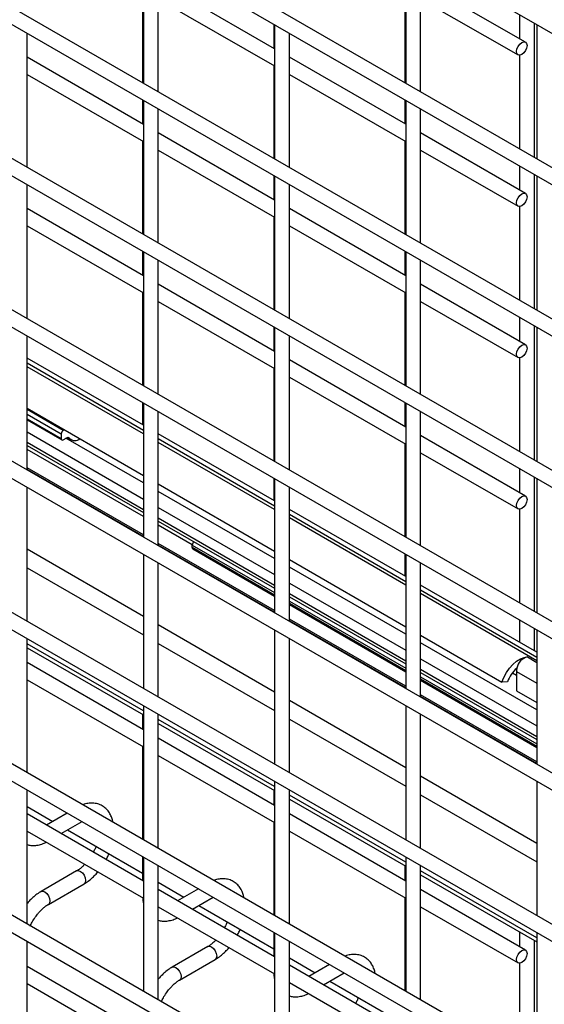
# Model space of a CAD drawing. Header units: inches. Extents: x 0.1 to 10.7, y 0.1 to 8.
# Tile 31 of 42: x 8.993 to 9.228, y 5.356 to 5.799. Entities that reach past the tile are written whole.
import ezdxf

# ---------------------------------------------------------------- set-up
doc = ezdxf.new("R2010")
doc.units = ezdxf.units.IN
doc.header["$MEASUREMENT"] = 0

msp = doc.modelspace()

# ---------------------------------------------------------------- linework, layer by layer
for p, q in [((8.779737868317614, 6.053441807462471), (9.727791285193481, 5.506142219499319)), ((9.727791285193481, 5.445794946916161), (8.779737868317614, 5.993094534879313)), ((8.779737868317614, 5.985396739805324), (9.727791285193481, 5.438097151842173)), ((9.727791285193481, 5.377749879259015), (8.779737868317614, 5.925049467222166)), ((8.779737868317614, 5.917351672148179), (9.727791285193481, 5.370052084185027)), ((9.727791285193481, 5.309704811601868), (8.779737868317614, 5.85700439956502)), ((8.779737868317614, 5.849306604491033), (9.727791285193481, 5.302007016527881)), ((9.048125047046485, 5.83046011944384), (9.048125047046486, 5.770112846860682)), ((9.165976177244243, 5.830471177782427), (9.165976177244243, 5.770123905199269)), ((9.054791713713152, 5.766264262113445), (9.054791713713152, 5.826611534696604)), ((9.172642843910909, 5.766275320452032), (9.172642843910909, 5.82662259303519)), ((9.107050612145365, 5.785647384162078), (9.054791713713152, 5.815815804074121)), ((9.219784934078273, 5.788612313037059), (9.172642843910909, 5.815826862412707)), ((9.047731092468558, 5.812194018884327), (9.047731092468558, 5.77034027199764)), ((9.165582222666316, 5.812205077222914), (9.165582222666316, 5.770351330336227)), ((9.054791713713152, 5.808118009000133), (9.107050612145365, 5.77794958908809)), ((9.17264284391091, 5.80812906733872), (9.216451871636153, 5.782838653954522)), ((9.217142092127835, 5.800933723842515), (9.217142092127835, 5.790137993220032)), ((9.106656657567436, 5.796670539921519), (9.106656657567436, 5.785874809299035)), ((9.107050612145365, 5.796443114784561), (9.107050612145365, 5.736095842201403)), ((9.223808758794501, 5.73673786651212), (9.223808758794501, 5.797085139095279)), ((9.224901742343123, 5.796454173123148), (9.224901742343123, 5.73610690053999)), ((8.995866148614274, 5.732236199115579), (8.995866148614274, 5.792583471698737)), ((9.11371727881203, 5.732247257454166), (9.11371727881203, 5.792594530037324)), ((9.727791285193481, 5.241659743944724), (8.779737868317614, 5.788959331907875)), ((9.048125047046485, 5.751619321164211), (8.995866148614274, 5.781787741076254)), ((9.165976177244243, 5.751630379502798), (9.11371727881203, 5.78179879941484)), ((9.217142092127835, 5.78268454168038), (9.217142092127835, 5.740586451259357)), ((8.779737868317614, 5.781261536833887), (9.727791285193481, 5.233961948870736)), ((9.106656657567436, 5.778177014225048), (9.106656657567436, 5.73632326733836)), ((8.995866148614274, 5.774089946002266), (9.048125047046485, 5.743921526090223)), ((9.11371727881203, 5.774101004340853), (9.165976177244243, 5.74393258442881)), ((9.047731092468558, 5.762642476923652), (9.047731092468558, 5.751846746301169)), ((9.048125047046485, 5.762415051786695), (9.048125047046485, 5.702067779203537)), ((9.165582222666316, 5.76265353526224), (9.165582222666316, 5.751857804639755)), ((9.165976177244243, 5.762426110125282), (9.165976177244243, 5.702078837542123)), ((9.054791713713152, 5.6982191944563), (9.054791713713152, 5.758566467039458)), ((9.172642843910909, 5.698230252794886), (9.172642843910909, 5.758577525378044)), ((9.107050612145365, 5.717602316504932), (9.054791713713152, 5.747770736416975)), ((9.219784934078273, 5.720567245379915), (9.172642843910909, 5.747781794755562)), ((9.047731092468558, 5.744148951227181), (9.047731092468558, 5.702295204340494)), ((9.165582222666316, 5.744160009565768), (9.165582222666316, 5.70230626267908)), ((9.054791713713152, 5.740072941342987), (9.107050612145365, 5.709904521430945)), ((9.172642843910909, 5.740083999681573), (9.216451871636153, 5.714793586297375)), ((9.217142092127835, 5.732888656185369), (9.217142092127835, 5.722092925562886)), ((9.106656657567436, 5.728625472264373), (9.106656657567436, 5.71782974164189)), ((9.223808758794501, 5.668692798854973), (9.223808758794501, 5.729040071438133)), ((8.995866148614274, 5.664191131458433), (8.995866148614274, 5.724538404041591)), ((9.107050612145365, 5.728398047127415), (9.107050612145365, 5.668050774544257)), ((9.11371727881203, 5.664202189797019), (9.11371727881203, 5.724549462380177)), ((9.224901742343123, 5.728409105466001), (9.224901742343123, 5.668061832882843)), ((9.727791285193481, 5.173614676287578), (8.779737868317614, 5.720914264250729)), ((8.779737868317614, 5.713216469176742), (9.727791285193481, 5.16591688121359)), ((9.048125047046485, 5.683574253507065), (8.995866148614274, 5.713742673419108)), ((9.165976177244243, 5.683585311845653), (9.11371727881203, 5.713753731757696)), ((9.217142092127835, 5.714639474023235), (9.217142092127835, 5.672541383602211)), ((9.106656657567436, 5.710131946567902), (9.106656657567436, 5.668278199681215)), ((8.995866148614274, 5.706044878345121), (9.048125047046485, 5.675876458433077)), ((9.11371727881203, 5.706055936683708), (9.165976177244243, 5.675887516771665)), ((9.047731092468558, 5.694597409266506), (9.047731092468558, 5.683801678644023)), ((9.048125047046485, 5.694369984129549), (9.048125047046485, 5.634022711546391)), ((9.165582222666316, 5.694608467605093), (9.165582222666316, 5.683812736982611)), ((9.165976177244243, 5.694381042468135), (9.165976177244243, 5.634033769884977)), ((9.054791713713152, 5.630174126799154), (9.054791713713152, 5.690521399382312)), ((9.172642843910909, 5.630185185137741), (9.172642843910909, 5.690532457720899)), ((9.047731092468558, 5.676103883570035), (9.047731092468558, 5.634250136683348)), ((9.107050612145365, 5.649557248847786), (9.054791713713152, 5.679725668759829)), ((9.165582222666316, 5.676114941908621), (9.165582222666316, 5.634261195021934)), ((9.219784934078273, 5.652522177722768), (9.172642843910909, 5.679736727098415)), ((9.054791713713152, 5.672027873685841), (9.107050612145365, 5.641859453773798)), ((9.17264284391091, 5.672038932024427), (9.216451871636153, 5.646748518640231)), ((9.217142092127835, 5.664843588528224), (9.217142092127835, 5.65404785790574)), ((9.106656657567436, 5.660580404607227), (9.106656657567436, 5.649784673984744)), ((9.107050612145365, 5.660352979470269), (9.107050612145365, 5.600005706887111)), ((9.223808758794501, 5.600647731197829), (9.223808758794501, 5.660995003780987)), ((9.224901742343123, 5.660364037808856), (9.224901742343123, 5.600016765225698)), ((8.995866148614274, 5.596146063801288), (8.995866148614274, 5.656493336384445)), ((9.11371727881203, 5.596157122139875), (9.11371727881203, 5.656504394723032)), ((9.727791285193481, 5.105569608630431), (8.779737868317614, 5.652869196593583)), ((8.779737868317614, 5.645171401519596), (9.727791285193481, 5.097871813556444)), ((9.048125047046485, 5.616364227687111), (8.995866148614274, 5.646532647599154)), ((9.165976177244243, 5.615540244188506), (9.11371727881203, 5.645708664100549)), ((9.217142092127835, 5.646594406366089), (9.217142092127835, 5.604496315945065)), ((8.995866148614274, 5.644341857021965), (9.048125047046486, 5.614173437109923)), ((9.048125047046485, 5.612499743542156), (8.995866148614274, 5.642668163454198)), ((9.106656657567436, 5.642086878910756), (9.106656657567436, 5.600233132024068)), ((9.11371727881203, 5.638010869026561), (9.165976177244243, 5.607842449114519)), ((8.995866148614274, 5.623962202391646), (9.048125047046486, 5.593793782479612)), ((9.0120825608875, 5.614027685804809), (8.995866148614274, 5.623389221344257)), ((9.047731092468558, 5.62655234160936), (9.047731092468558, 5.616591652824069)), ((9.048125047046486, 5.626324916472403), (9.048125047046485, 5.565977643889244)), ((9.054791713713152, 5.562129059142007), (9.054791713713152, 5.622476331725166)), ((9.165582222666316, 5.626563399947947), (9.165582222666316, 5.615767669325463)), ((9.165976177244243, 5.62633597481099), (9.165976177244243, 5.565988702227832)), ((9.172642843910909, 5.562140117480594), (9.172642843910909, 5.622487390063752)), ((8.995866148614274, 5.621279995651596), (9.011169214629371, 5.612445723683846)), ((9.011169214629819, 5.610302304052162), (8.995866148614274, 5.619136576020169)), ((8.995866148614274, 5.618699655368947), (9.011436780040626, 5.609710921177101)), ((9.012578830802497, 5.614314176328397), (9.0120825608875, 5.614027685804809)), ((8.995866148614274, 5.613340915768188), (9.048125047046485, 5.583172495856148)), ((9.011169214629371, 5.612445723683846), (9.011169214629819, 5.610302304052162)), ((9.01208256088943, 5.609774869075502), (9.013403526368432, 5.610537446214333)), ((9.048125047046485, 5.590384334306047), (9.013309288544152, 5.610483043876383)), ((9.013992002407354, 5.610764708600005), (9.015699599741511, 5.609778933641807)), ((9.014957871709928, 5.610433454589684), (9.014362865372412, 5.610776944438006)), ((9.107050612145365, 5.582347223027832), (9.054791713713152, 5.612515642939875)), ((9.054791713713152, 5.610324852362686), (9.107050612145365, 5.580156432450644)), ((9.219784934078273, 5.584477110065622), (9.172642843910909, 5.611691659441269)), ((9.048125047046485, 5.578346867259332), (8.995866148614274, 5.608515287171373)), ((8.995866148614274, 5.607276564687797), (9.048125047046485, 5.577108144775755)), ((9.048125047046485, 5.575280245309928), (8.995866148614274, 5.605448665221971)), ((9.107050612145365, 5.578482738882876), (9.054791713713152, 5.608651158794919)), ((9.165582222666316, 5.608069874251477), (9.165582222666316, 5.56621612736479)), ((9.172642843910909, 5.603993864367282), (9.216451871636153, 5.578703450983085)), ((9.048125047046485, 5.567044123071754), (8.995866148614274, 5.597212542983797)), ((9.048125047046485, 5.566313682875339), (8.995866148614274, 5.596482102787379)), ((9.217142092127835, 5.596798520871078), (9.217142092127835, 5.586002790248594)), ((9.106656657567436, 5.592535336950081), (9.106656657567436, 5.58257464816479)), ((9.107050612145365, 5.592307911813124), (9.107050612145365, 5.531960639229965)), ((9.223808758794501, 5.532602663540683), (9.223808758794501, 5.592949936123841)), ((9.224901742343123, 5.59231897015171), (9.224901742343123, 5.531971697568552)), ((8.995866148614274, 5.528100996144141), (8.995866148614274, 5.588448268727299)), ((9.054791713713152, 5.589945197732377), (9.107050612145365, 5.559776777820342)), ((9.11371727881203, 5.528112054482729), (9.11371727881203, 5.588459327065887)), ((9.727791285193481, 5.037524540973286), (8.779737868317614, 5.584824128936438)), ((9.107050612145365, 5.556367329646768), (9.054791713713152, 5.58653574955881)), ((9.054791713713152, 5.579323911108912), (9.107050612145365, 5.549155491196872)), ((9.165976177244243, 5.548330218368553), (9.11371727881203, 5.578498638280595)), ((9.217142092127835, 5.578549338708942), (9.217142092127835, 5.53645124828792)), ((8.779737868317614, 5.577126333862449), (9.727791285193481, 5.029826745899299)), ((9.107050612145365, 5.544329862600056), (9.054791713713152, 5.574498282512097)), ((9.11371727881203, 5.576307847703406), (9.165976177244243, 5.546139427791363)), ((9.165976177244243, 5.544465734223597), (9.11371727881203, 5.57463415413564)), ((9.054791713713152, 5.573259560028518), (9.107050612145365, 5.543091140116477)), ((9.070038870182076, 5.562629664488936), (9.054791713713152, 5.571431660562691)), ((9.048125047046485, 5.53040072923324), (8.995866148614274, 5.560569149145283)), ((9.107050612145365, 5.533027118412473), (9.054791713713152, 5.563195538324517)), ((9.107050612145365, 5.532296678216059), (9.054791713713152, 5.562465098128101)), ((9.070028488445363, 5.561344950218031), (9.070028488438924, 5.562467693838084)), ((9.070028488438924, 5.562467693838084), (9.107050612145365, 5.541095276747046)), ((9.107050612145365, 5.53997253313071), (9.070028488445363, 5.561344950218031)), ((9.07028742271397, 5.560772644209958), (9.107050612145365, 5.539549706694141)), ((9.048125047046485, 5.558279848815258), (9.048125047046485, 5.497932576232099)), ((9.11371727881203, 5.555928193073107), (9.165976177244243, 5.525759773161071)), ((9.165582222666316, 5.558518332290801), (9.165582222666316, 5.54855764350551)), ((9.165976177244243, 5.558290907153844), (9.165976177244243, 5.497943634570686)), ((8.995866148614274, 5.55223430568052), (9.048125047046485, 5.522065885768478)), ((9.054791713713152, 5.494083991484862), (9.054791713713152, 5.55443126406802)), ((9.165976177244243, 5.522350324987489), (9.11371727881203, 5.552518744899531)), ((9.172642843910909, 5.494095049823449), (9.172642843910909, 5.554442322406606)), ((9.11371727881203, 5.545306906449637), (9.165976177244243, 5.515138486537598)), ((9.224901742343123, 5.514313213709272), (9.17264284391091, 5.544481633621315)), ((9.165976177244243, 5.510312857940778), (9.11371727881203, 5.540481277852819)), ((9.11371727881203, 5.53924255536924), (9.165976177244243, 5.509074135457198)), ((9.17264284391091, 5.542290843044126), (9.224901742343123, 5.512122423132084)), ((9.224901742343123, 5.510448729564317), (9.172642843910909, 5.540617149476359)), ((9.11371727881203, 5.53724669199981), (9.165976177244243, 5.507078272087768)), ((9.165976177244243, 5.50595552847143), (9.11371727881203, 5.536123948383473)), ((9.11371727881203, 5.535701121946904), (9.165976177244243, 5.505532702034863)), ((9.107050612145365, 5.496383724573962), (9.054791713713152, 5.526552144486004)), ((9.165976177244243, 5.499010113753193), (9.11371727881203, 5.529178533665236)), ((9.165976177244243, 5.498279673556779), (9.11371727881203, 5.528448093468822)), ((9.217142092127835, 5.528753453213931), (9.217142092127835, 5.51879276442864)), ((9.223808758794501, 5.514944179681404), (9.223808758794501, 5.524904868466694)), ((8.995866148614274, 5.460055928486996), (8.995866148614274, 5.520403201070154)), ((9.107050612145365, 5.524262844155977), (9.107050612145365, 5.463915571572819)), ((9.11371727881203, 5.460066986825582), (9.11371727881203, 5.52041425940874)), ((9.17264284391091, 5.521911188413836), (9.209226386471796, 5.500791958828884)), ((9.224901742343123, 5.524273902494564), (9.224901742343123, 5.463926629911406)), ((9.727791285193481, 4.96947947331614), (8.779737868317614, 5.516779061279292)), ((9.048125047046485, 5.487873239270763), (8.995866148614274, 5.518041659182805)), ((8.995866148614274, 5.516315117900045), (9.048125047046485, 5.486146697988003)), ((9.054791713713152, 5.518217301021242), (9.107050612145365, 5.4880488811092)), ((9.224901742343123, 5.488333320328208), (9.17264284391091, 5.518501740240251)), ((9.22074067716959, 5.512139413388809), (9.224901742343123, 5.509737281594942)), ((8.779737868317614, 5.509081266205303), (9.727791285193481, 4.961781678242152)), ((9.048125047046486, 5.479439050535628), (8.995866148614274, 5.509607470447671)), ((9.172642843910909, 5.511289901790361), (9.224901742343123, 5.481121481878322)), ((9.224901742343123, 5.476295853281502), (9.172642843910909, 5.506464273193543)), ((9.172642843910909, 5.505225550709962), (9.224901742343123, 5.475057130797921)), ((9.172642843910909, 5.503229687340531), (9.224901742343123, 5.473061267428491)), ((9.213901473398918, 5.5050518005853), (9.215709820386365, 5.504007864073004)), ((9.215709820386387, 5.505644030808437), (9.21570982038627, 5.496973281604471)), ((9.215709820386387, 5.505644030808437), (9.224901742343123, 5.500337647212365)), ((8.995866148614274, 5.501909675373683), (9.048125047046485, 5.47174125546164)), ((9.224901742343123, 5.47193852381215), (9.172642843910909, 5.502106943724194)), ((9.17264284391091, 5.501684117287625), (9.224901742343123, 5.471515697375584)), ((9.211719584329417, 5.50091878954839), (9.209226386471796, 5.500791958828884)), ((9.224901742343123, 5.464993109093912), (9.17264284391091, 5.495161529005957)), ((9.224901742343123, 5.464262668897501), (9.172642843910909, 5.494431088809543)), ((9.21570982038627, 5.496973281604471), (9.224901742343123, 5.49166689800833)), ((9.048125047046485, 5.490234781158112), (9.048125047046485, 5.429887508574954)), ((9.165976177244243, 5.462366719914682), (9.11371727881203, 5.492535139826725)), ((9.165976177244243, 5.490245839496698), (9.165976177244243, 5.42989856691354)), ((9.047731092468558, 5.48637412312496), (9.047731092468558, 5.479666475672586)), ((9.054791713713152, 5.426038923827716), (9.054791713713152, 5.486386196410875)), ((9.172642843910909, 5.426049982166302), (9.172642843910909, 5.48639725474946)), ((9.107050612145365, 5.453856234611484), (9.054791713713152, 5.484024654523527)), ((9.054791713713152, 5.482298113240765), (9.107050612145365, 5.452129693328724)), ((9.11371727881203, 5.484200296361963), (9.165976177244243, 5.45403187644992)), ((9.047731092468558, 5.471968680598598), (9.047731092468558, 5.430114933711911)), ((9.107050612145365, 5.445422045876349), (9.054791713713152, 5.47559046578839)), ((9.054791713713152, 5.467892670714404), (9.107050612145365, 5.437724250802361)), ((9.224901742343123, 5.428349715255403), (9.172642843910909, 5.458518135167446)), ((9.107050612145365, 5.456217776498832), (9.107050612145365, 5.395870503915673)), ((9.224901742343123, 5.456228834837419), (9.224901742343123, 5.39588156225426)), ((8.995866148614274, 5.39201086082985), (8.995866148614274, 5.452358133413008)), ((9.106656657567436, 5.452357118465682), (9.106656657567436, 5.445649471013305)), ((9.11371727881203, 5.392021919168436), (9.11371727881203, 5.452369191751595)), ((9.165976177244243, 5.419839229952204), (9.11371727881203, 5.450007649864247)), ((9.17264284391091, 5.450183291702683), (9.224901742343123, 5.420014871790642)), ((9.11371727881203, 5.448281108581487), (9.165976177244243, 5.418112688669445)), ((8.995866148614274, 5.444873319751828), (9.007388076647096, 5.438221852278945)), ((9.048125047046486, 5.411393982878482), (8.995866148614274, 5.441562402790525)), ((9.01387081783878, 5.441964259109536), (9.004520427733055, 5.436566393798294)), ((9.165976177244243, 5.411405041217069), (9.11371727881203, 5.441573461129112)), ((9.01118763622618, 5.4327174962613), (9.020538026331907, 5.438115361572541)), ((9.106656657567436, 5.437951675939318), (9.106656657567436, 5.396097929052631)), ((8.995866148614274, 5.433864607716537), (9.048125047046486, 5.403696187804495)), ((9.014055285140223, 5.434372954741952), (9.047731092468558, 5.414932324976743)), ((9.11371727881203, 5.433875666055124), (9.165976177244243, 5.403707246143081)), ((9.047731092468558, 5.422417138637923), (9.047731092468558, 5.41162140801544)), ((9.048125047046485, 5.422189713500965), (9.048125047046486, 5.361842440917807)), ((9.165976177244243, 5.422200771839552), (9.165976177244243, 5.361853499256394)), ((9.018108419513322, 5.415933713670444), (9.002110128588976, 5.40669809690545)), ((9.054791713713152, 5.35799385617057), (9.054791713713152, 5.418341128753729)), ((9.165582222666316, 5.418340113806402), (9.165582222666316, 5.411632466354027)), ((9.172642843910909, 5.358004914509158), (9.172642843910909, 5.418352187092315)), ((9.224901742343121, 5.385822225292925), (9.172642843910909, 5.415990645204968)), ((9.172642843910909, 5.414264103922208), (9.224901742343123, 5.384095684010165)), ((9.005443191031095, 5.400924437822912), (9.02144148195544, 5.410160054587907)), ((9.054791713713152, 5.410856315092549), (9.066313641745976, 5.404204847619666)), ((9.107050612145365, 5.377376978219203), (9.054791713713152, 5.407545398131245)), ((9.07279638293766, 5.407947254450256), (9.063445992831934, 5.402549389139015)), ((9.219784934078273, 5.380341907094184), (9.17264284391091, 5.407556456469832)), ((9.070113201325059, 5.39870049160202), (9.079463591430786, 5.404098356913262)), ((9.165582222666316, 5.403934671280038), (9.165582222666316, 5.362080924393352)), ((9.054791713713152, 5.399847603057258), (9.107050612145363, 5.369679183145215)), ((9.072980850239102, 5.400355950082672), (9.106656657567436, 5.380915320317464)), ((9.17264284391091, 5.399858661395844), (9.216451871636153, 5.374568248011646)), ((9.106656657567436, 5.388400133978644), (9.106656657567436, 5.377604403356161)), ((9.107050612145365, 5.388172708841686), (9.107050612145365, 5.327825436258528)), ((9.217142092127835, 5.388575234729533), (9.217142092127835, 5.381867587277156)), ((9.224901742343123, 5.388183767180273), (9.224901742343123, 5.327836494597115)), ((8.995866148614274, 5.323965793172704), (8.995866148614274, 5.384313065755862)), ((9.11371727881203, 5.323976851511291), (9.11371727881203, 5.384324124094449)), ((9.223808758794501, 5.328467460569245), (9.223808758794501, 5.384726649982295)), ((9.0770339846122, 5.381916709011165), (9.061035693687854, 5.372681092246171)), ((9.064368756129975, 5.366907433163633), (9.080367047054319, 5.376143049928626)), ((9.11371727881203, 5.37683931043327), (9.125239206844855, 5.370187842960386)), ((9.217142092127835, 5.374414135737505), (9.217142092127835, 5.332316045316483)), ((9.048125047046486, 5.342858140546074), (8.995866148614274, 5.373026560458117)), ((9.165976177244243, 5.343359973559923), (9.11371727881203, 5.373528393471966)), ((9.131721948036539, 5.373930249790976), (9.122371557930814, 5.368532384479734)), ((9.129038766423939, 5.364683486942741), (9.138389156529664, 5.370081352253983)), ((9.11371727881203, 5.365830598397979), (9.165976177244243, 5.335662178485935)), ((9.13190641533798, 5.366338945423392), (9.165582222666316, 5.346898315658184)), ((8.995866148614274, 5.365328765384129), (9.048125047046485, 5.335160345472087))]:
    msp.add_line(p, q)
at = {"flags": 128}
for points in [[(9.220475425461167, 5.787086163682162), (9.220296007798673, 5.78594099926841), (9.21978506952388, 5.784763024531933), (9.219020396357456, 5.783731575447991), (9.218118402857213, 5.783003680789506), (9.21721640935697, 5.782690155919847), (9.216451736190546, 5.782838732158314), (9.215940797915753, 5.783426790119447), (9.215761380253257, 5.784364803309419), (9.215940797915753, 5.78550996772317), (9.216451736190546, 5.786687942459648), (9.21721640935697, 5.78771939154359), (9.218118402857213, 5.788447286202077), (9.219020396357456, 5.788760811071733), (9.21978506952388, 5.788612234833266), (9.220296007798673, 5.788024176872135), (9.220475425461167, 5.787086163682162)], [(9.220475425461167, 5.719041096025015), (9.220296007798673, 5.717895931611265), (9.21978506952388, 5.716717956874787), (9.219020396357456, 5.715686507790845), (9.218118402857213, 5.714958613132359), (9.21721640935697, 5.714645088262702), (9.216451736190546, 5.714793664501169), (9.215940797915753, 5.7153817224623), (9.215761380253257, 5.716319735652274), (9.215940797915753, 5.717464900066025), (9.216451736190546, 5.718642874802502), (9.21721640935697, 5.719674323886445), (9.218118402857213, 5.720402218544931), (9.219020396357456, 5.720715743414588), (9.21978506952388, 5.72056716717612), (9.220296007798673, 5.719979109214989), (9.220475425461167, 5.719041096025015)], [(9.220475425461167, 5.650996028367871), (9.220296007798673, 5.649850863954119), (9.21978506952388, 5.648672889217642), (9.219020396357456, 5.647641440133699), (9.218118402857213, 5.646913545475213), (9.21721640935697, 5.646600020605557), (9.216451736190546, 5.646748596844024), (9.215940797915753, 5.647336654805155), (9.215761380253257, 5.648274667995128), (9.215940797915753, 5.649419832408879), (9.216451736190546, 5.650597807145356), (9.21721640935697, 5.651629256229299), (9.218118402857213, 5.652357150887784), (9.219020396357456, 5.652670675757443), (9.21978506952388, 5.652522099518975), (9.220296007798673, 5.651934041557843), (9.220475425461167, 5.650996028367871)], [(9.220475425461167, 5.582950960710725), (9.220296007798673, 5.581805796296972), (9.21978506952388, 5.580627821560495), (9.219020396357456, 5.579596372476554), (9.218118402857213, 5.578868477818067), (9.21721640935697, 5.57855495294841), (9.216451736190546, 5.578703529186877), (9.215940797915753, 5.579291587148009), (9.215761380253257, 5.580229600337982), (9.215940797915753, 5.581374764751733), (9.216451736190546, 5.582552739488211), (9.21721640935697, 5.583584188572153), (9.218118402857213, 5.584312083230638), (9.219020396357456, 5.584625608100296), (9.21978506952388, 5.584477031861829), (9.220296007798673, 5.583888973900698), (9.220475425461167, 5.582950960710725)], [(9.209226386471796, 5.500791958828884), (9.210083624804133, 5.502983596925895), (9.211216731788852, 5.505102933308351), (9.212580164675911, 5.507064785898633), (9.214119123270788, 5.508790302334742), (9.215771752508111, 5.510210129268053), (9.217471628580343, 5.511267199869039), (9.219150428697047, 5.511919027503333), (9.22074067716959, 5.512139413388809)], [(9.018108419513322, 5.415933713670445), (9.018872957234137, 5.416082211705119), (9.01977495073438, 5.415768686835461), (9.020676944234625, 5.415040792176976), (9.021441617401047, 5.414009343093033), (9.021952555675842, 5.412831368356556), (9.022131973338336, 5.411686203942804), (9.021952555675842, 5.410748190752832), (9.021441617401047, 5.410160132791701), (9.02144148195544, 5.410160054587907)], [(9.002095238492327, 5.406689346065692), (9.00210999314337, 5.406698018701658), (9.002874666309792, 5.406846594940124), (9.003776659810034, 5.406533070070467), (9.004678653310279, 5.405805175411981), (9.005443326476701, 5.404773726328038), (9.005954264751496, 5.403595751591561), (9.00613368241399, 5.402450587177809)], [(9.00613368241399, 5.402450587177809), (9.005954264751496, 5.401512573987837), (9.005443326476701, 5.400924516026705), (9.005434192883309, 5.400919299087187)], [(9.0770339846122, 5.381916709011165), (9.077798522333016, 5.38206520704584), (9.07870051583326, 5.381751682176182), (9.079602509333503, 5.381023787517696), (9.080367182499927, 5.379992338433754), (9.08087812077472, 5.378814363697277), (9.081057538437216, 5.377669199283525), (9.08087812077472, 5.376731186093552), (9.080367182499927, 5.37614312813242), (9.080367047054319, 5.376143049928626)], [(9.220475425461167, 5.378815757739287), (9.220296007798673, 5.377670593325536), (9.21978506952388, 5.376492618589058), (9.219020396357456, 5.375461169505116), (9.218118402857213, 5.37473327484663), (9.21721640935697, 5.374419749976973), (9.216451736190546, 5.37456832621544), (9.215940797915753, 5.375156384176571), (9.215761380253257, 5.376094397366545), (9.215940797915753, 5.377239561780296), (9.216451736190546, 5.378417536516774), (9.21721640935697, 5.379448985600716), (9.218118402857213, 5.380176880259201), (9.219020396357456, 5.380490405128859), (9.21978506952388, 5.380341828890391), (9.220296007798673, 5.379753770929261), (9.220475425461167, 5.378815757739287)], [(9.061020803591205, 5.372672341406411), (9.061035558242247, 5.372681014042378), (9.06180023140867, 5.372829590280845), (9.062702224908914, 5.372516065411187), (9.063604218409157, 5.371788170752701), (9.064368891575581, 5.37075672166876), (9.064879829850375, 5.369578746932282), (9.06505924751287, 5.368433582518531)], [(9.06505924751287, 5.368433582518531), (9.064879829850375, 5.367495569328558), (9.064368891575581, 5.366907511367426), (9.064359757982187, 5.366902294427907)]]:
    msp.add_lwpolyline(points, dxfattribs=at)
for centre, radius, start, end in [((9.013152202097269, 5.612355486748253), 0.0019850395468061, 122.6054784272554, 177.3945214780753), ((9.011726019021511, 5.61021198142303), 0.0005640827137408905, 170.7859630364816, 309.2032852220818), ((9.014124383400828, 5.609643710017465), 0.001148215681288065, 43.45633668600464, 128.8884597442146), ((9.017351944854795, 5.612914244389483), 0.003447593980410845, 226.0191003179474, 310.0945025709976), ((9.070623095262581, 5.561269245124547), 0.0005994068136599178, 172.7441634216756, 235.9436561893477), ((9.071957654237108, 5.562376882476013), 0.00193130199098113, 124.1336319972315, 177.3049129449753), ((9.222161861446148, 5.505942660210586), 0.006357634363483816, 102.9170276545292, 169.3861146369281), ((9.224344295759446, 5.496889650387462), 0.01325206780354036, 129.5108853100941, 162.2996713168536), ((9.221536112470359, 5.505587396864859), 0.005826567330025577, 164.8141607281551, 179.4430791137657)]:
    msp.add_arc(centre, radius, start, end)
for points, knots in [([(9.034400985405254, 5.437810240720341), (9.034375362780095, 5.437997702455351), (9.034253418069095, 5.438889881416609), (9.033752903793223, 5.440356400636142), (9.032865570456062, 5.442164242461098), (9.031629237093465, 5.443746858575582), (9.030055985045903, 5.445055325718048), (9.02812469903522, 5.446005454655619), (9.025975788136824, 5.446473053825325), (9.02373617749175, 5.446420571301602), (9.022029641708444, 5.446127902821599), (9.021066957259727, 5.445734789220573), (9.02083667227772, 5.445640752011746)], [0, 0, 0, 0, 0.02909760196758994, 0.1384830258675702, 0.2486687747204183, 0.3597723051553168, 0.473230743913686, 0.5921729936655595, 0.7212147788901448, 0.8401065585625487, 0.9617516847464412, 1, 1, 1, 1]), ([(8.995866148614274, 5.427798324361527), (8.996423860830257, 5.427647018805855), (8.997664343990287, 5.427310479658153), (8.999727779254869, 5.427363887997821), (9.001934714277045, 5.427824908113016), (9.003531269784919, 5.428368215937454), (9.004359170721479, 5.428838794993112), (9.004466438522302, 5.428899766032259)], [0, 0, 0, 0, 0.2032126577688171, 0.4519927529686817, 0.7066171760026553, 0.9619875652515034, 0.9999999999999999, 0.9999999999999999, 0.9999999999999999, 0.9999999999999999]), ([(9.026796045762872, 5.427017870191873), (9.026753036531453, 5.426895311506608), (9.026544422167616, 5.426300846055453), (9.026162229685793, 5.425410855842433), (9.02576524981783, 5.4246699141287), (9.02561470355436, 5.424388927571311)], [0, 0, 0, 0, 0.1388368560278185, 0.6734219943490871, 1, 1, 1, 1]), ([(9.031379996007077, 5.421060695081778), (9.031706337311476, 5.4216609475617), (9.032167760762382, 5.422509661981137), (9.032529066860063, 5.423389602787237), (9.032634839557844, 5.423647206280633)], [0, 0, 0, 0, 0.7072490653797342, 1, 1, 1, 1]), ([(9.02177116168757, 5.418909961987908), (9.02143495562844, 5.418564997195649), (9.020694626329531, 5.417805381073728), (9.019512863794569, 5.416849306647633), (9.01861305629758, 5.416202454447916), (9.018163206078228, 5.415972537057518), (9.018111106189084, 5.41594590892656)], [0, 0, 0, 0, 0.2789557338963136, 0.6142634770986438, 0.9553255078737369, 1, 1, 1, 1]), ([(9.021435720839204, 5.41020162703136), (9.021738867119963, 5.410366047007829), (9.022722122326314, 5.41089934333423), (9.024275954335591, 5.412090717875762), (9.026013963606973, 5.413669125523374), (9.027125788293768, 5.414826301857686), (9.027634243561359, 5.415458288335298), (9.027671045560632, 5.415504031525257)], [0, 0, 0, 0, 0.1354788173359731, 0.4394256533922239, 0.7219268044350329, 0.9798730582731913, 1, 1, 1, 1]), ([(9.093326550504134, 5.403793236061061), (9.093300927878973, 5.40398069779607), (9.093178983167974, 5.404872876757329), (9.092678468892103, 5.406339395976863), (9.09179113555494, 5.408147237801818), (9.090554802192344, 5.409729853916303), (9.088981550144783, 5.411038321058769), (9.0870502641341, 5.41198844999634), (9.084901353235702, 5.412456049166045), (9.082661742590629, 5.412403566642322), (9.080955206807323, 5.41211089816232), (9.079992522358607, 5.411717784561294), (9.0797622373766, 5.411623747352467)], [0, 0, 0, 0, 0.02909760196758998, 0.1384830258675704, 0.2486687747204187, 0.3597723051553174, 0.4732307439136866, 0.5921729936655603, 0.7212147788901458, 0.8401065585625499, 0.9617516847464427, 1, 1, 1, 1]), ([(9.00211571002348, 5.406657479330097), (9.00183760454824, 5.406508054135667), (9.00087587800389, 5.405991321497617), (8.999336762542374, 5.404818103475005), (8.997578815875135, 5.40323542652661), (8.996441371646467, 5.402056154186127), (8.995913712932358, 5.401402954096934), (8.995866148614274, 5.401344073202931)], [0, 0, 0, 0, 0.1239399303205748, 0.4286011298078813, 0.7126731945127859, 0.9740997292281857, 1, 1, 1, 1]), ([(8.9984336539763, 5.393456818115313), (8.998896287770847, 5.394207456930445), (8.999547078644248, 5.395263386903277), (9.000635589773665, 5.396681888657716), (9.00159835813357, 5.397802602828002), (9.002781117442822, 5.398979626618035), (9.004014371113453, 5.399994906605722), (9.004924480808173, 5.400646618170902), (9.005382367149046, 5.40088141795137), (9.005440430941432, 5.400911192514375)], [0, 0, 0, 0, 0.2331289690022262, 0.3279444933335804, 0.4832131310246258, 0.6411945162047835, 0.8069209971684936, 0.9755159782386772, 1, 1, 1, 1]), ([(9.047780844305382, 5.4038948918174), (9.047782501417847, 5.403783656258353), (9.047795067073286, 5.402940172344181), (9.047907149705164, 5.402092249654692), (9.048114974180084, 5.401412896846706), (9.048125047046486, 5.401379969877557)], [0, 0, 0, 0, 0.126291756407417, 0.9576529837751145, 1, 1, 1, 1]), ([(8.997284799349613, 5.391191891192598), (8.99732960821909, 5.391298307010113), (8.997653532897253, 5.39206759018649), (8.998072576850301, 5.392813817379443), (8.9984336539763, 5.393456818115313)], [0, 0, 0, 0, 0.1383311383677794, 0.9999999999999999, 0.9999999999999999, 0.9999999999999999, 0.9999999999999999]), ([(9.054791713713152, 5.393781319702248), (9.055349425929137, 5.393630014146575), (9.056589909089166, 5.393293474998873), (9.058653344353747, 5.393346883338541), (9.060860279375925, 5.393807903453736), (9.062456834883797, 5.394351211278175), (9.063284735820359, 5.394821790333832), (9.06339200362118, 5.39488276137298)], [0, 0, 0, 0, 0.2032126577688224, 0.4519927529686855, 0.7066171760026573, 0.9619875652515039, 1, 1, 1, 1]), ([(9.085721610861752, 5.393000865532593), (9.085678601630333, 5.392878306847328), (9.085469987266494, 5.392283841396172), (9.085087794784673, 5.391393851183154), (9.08469081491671, 5.390652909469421), (9.08454026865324, 5.390371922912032)], [0, 0, 0, 0, 0.1388368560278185, 0.6734219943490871, 1, 1, 1, 1]), ([(9.090305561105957, 5.387043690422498), (9.090631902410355, 5.38764394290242), (9.091093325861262, 5.388492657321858), (9.091454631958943, 5.389372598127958), (9.091560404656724, 5.389630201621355)], [0, 0, 0, 0, 0.7072490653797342, 1, 1, 1, 1]), ([(9.08069672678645, 5.384892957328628), (9.08036052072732, 5.384547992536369), (9.07962019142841, 5.383788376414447), (9.078438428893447, 5.382832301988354), (9.077538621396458, 5.382185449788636), (9.077088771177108, 5.381955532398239), (9.077036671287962, 5.381928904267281)], [0, 0, 0, 0, 0.2789557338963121, 0.6142634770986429, 0.9553255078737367, 1, 1, 1, 1]), ([(9.080361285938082, 5.37618462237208), (9.08066443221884, 5.37634904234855), (9.081647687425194, 5.376882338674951), (9.08320151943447, 5.378073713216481), (9.084939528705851, 5.379652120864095), (9.08605135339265, 5.380809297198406), (9.086559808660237, 5.381441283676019), (9.08659661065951, 5.381487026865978)], [0, 0, 0, 0, 0.1354788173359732, 0.4394256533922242, 0.7219268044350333, 0.9798730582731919, 1, 1, 1, 1]), ([(9.152252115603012, 5.369776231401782), (9.152226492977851, 5.369963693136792), (9.152104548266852, 5.37085587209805), (9.151604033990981, 5.372322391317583), (9.150716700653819, 5.374130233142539), (9.149480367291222, 5.375712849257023), (9.147907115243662, 5.37702131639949), (9.14597582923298, 5.377971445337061), (9.143826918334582, 5.378439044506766), (9.141587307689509, 5.378386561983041), (9.139880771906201, 5.378093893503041), (9.138918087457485, 5.377700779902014), (9.138687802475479, 5.377606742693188)], [0, 0, 0, 0, 0.02909760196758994, 0.1384830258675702, 0.2486687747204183, 0.3597723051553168, 0.473230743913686, 0.5921729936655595, 0.7212147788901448, 0.8401065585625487, 0.9617516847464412, 1, 1, 1, 1]), ([(9.06104127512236, 5.372640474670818), (9.060763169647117, 5.372491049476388), (9.05980144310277, 5.371974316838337), (9.058262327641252, 5.370801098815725), (9.056504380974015, 5.369218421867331), (9.055366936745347, 5.368039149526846), (9.054839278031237, 5.367385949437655), (9.054791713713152, 5.367327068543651)], [0, 0, 0, 0, 0.1239399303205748, 0.4286011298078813, 0.7126731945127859, 0.9740997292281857, 1, 1, 1, 1]), ([(9.106706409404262, 5.36987788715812), (9.106708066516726, 5.369766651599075), (9.106720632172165, 5.3689231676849), (9.10683271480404, 5.368075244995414), (9.107040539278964, 5.367395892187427), (9.107050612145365, 5.367362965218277)], [0, 0, 0, 0, 0.126291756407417, 0.9576529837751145, 1, 1, 1, 1]), ([(9.057359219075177, 5.359439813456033), (9.057821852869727, 5.360190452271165), (9.058472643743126, 5.361246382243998), (9.059561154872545, 5.362664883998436), (9.06052392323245, 5.363785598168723), (9.0617066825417, 5.364962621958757), (9.06293993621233, 5.365977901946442), (9.063850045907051, 5.366629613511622), (9.064307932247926, 5.366864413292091), (9.06436599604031, 5.366894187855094)], [0, 0, 0, 0, 0.2331289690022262, 0.3279444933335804, 0.4832131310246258, 0.6411945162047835, 0.8069209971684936, 0.9755159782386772, 1, 1, 1, 1]), ([(9.056210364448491, 5.357174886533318), (9.056255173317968, 5.357281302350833), (9.056579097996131, 5.358050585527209), (9.056998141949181, 5.358796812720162), (9.057359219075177, 5.359439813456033)], [0, 0, 0, 0, 0.1383311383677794, 0.9999999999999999, 0.9999999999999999, 0.9999999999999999, 0.9999999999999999]), ([(9.11371727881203, 5.359764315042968), (9.114274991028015, 5.359613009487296), (9.115515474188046, 5.359276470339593), (9.117578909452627, 5.359329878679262), (9.119785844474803, 5.359790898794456), (9.121382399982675, 5.360334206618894), (9.122210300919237, 5.360804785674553), (9.12231756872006, 5.360865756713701)], [0, 0, 0, 0, 0.2032126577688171, 0.4519927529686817, 0.7066171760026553, 0.9619875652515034, 0.9999999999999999, 0.9999999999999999, 0.9999999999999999, 0.9999999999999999]), ([(9.14464717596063, 5.358983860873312), (9.144604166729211, 5.358861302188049), (9.144395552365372, 5.358266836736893), (9.144013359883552, 5.357376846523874), (9.143616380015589, 5.35663590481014), (9.143465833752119, 5.356354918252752)], [0, 0, 0, 0, 0.1388368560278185, 0.6734219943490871, 1, 1, 1, 1])]:
    msp.add_open_spline(points, degree=3, knots=knots)

doc.saveas('drawing.dxf')
